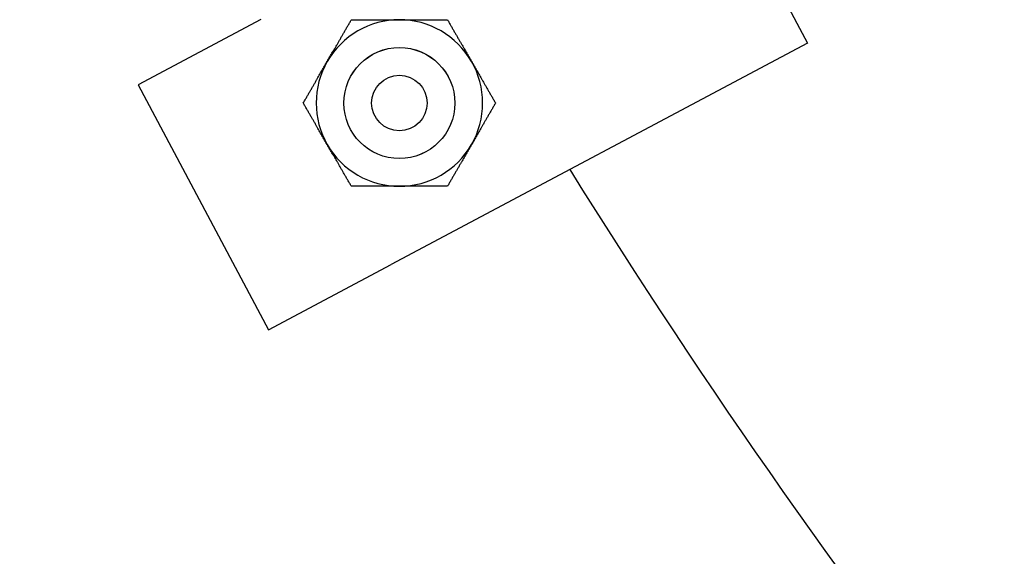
# Model space of a CAD drawing. Extents: x 0 to 796, y 0 to 496.
# Tile 96 of 222: x 108.79 to 113.22, y 405.28 to 407.69. Entities that reach past the tile are written whole.
import ezdxf

# ---------------------------------------------------------------- set-up
doc = ezdxf.new("R2010")
doc.units = 0
doc.header["$LTSCALE"] = 12
doc.header["$MEASUREMENT"] = 0
doc.layers.get('0').update_dxf_attribs({"linetype": 'CONTINUOUS'})
doc.layers.add('D', color=2, linetype='CONTINUOUS')
doc.styles.get("Standard").update_dxf_attribs({"font": 'SIMPLEX.SHX', "width": 0.875})
doc.dimstyles.get("Standard").update_dxf_attribs({"dimscale": 28, "dimtxt": 0.125, "dimasz": 0.125, "dimexe": 0.04375, "dimexo": 0.0625, "dimgap": 0.04375, "dimtad": 0, "dimtih": 1, "dimtoh": 1, "dimdec": 4, "dimzin": 12, "dimdsep": 46, "dimlunit": 5, "dimtxsty": 'Standard', "dimcen": 0, "dimclrd": 256, "dimclre": 256, "dimclrt": 256, "dimadec": 1, "dimazin": 3, "dimtfac": 0.875, "dimtdec": 4, "dimtofl": 0, "dimtmove": 0, "dimatfit": 2, "dimfxl": 1, "dimtolj": 1, "dimtzin": 12, "dimlwd": 13, "dimlwe": 13, "dimarcsym": 0})

# ---------------------------------------------------------------- blocks, each defined once
blk = doc.blocks.new('*D117')
at = {"layer": 'D', "lineweight": 13, "transparency": 16777216}
for p, q in [((180.9348, 421.44), (180.9348, 343.4783)), ((67.578, 410.8197), (67.578, 343.4783)), ((71.078, 344.7033), (115.7033, 344.7033)), ((177.4348, 344.7033), (132.8095, 344.7033))]:
    blk.add_line(p, q, dxfattribs=at)
at = {"layer": 'D', "transparency": 16777216}
for points in [[(71.078, 345.2866), (71.078, 344.1199), (67.578, 344.7033)], [(177.4348, 345.2866), (177.4348, 344.1199), (180.9348, 344.7033)]]:
    blk.add_solid(points, dxfattribs=at)
at = {"layer": 'D', "transparency": 16777216, "insert": (124.2564, 344.7033), "char_height": 3.5, "attachment_point": 5}
blk.add_mtext('\\A1;113{\\H0.875x;\\S1/2;}{}{\\C2;%%p1}', dxfattribs=at)
blk = doc.blocks.new('*D118')
at = {"layer": 'D', "lineweight": 13, "transparency": 16777216}
for p, q in [((102.5023, 421.927), (102.5023, 356.4648)), ((174.5469, 421.927), (174.5469, 356.4648)), ((106.0023, 357.6898), (134.8205, 357.6898)), ((171.0469, 357.6898), (142.2288, 357.6898))]:
    blk.add_line(p, q, dxfattribs=at)
at = {"layer": 'D', "transparency": 16777216}
for points in [[(106.0023, 358.2731), (106.0023, 357.1065), (102.5023, 357.6898)], [(171.0469, 358.2731), (171.0469, 357.1065), (174.5469, 357.6898)]]:
    blk.add_solid(points, dxfattribs=at)
at = {"layer": 'D', "transparency": 16777216, "insert": (138.5246, 357.6898), "char_height": 3.5, "attachment_point": 5}
blk.add_mtext('\\A1;72', dxfattribs=at)

msp = doc.modelspace()

# ---------------------------------------------------------------- linework, layer by layer
for p, q in [((111.75119, 408.69211), (112.33803, 407.58842)), ((109.87493, 407.69448), (109.32309, 407.40106)), ((112.33803, 407.58842), (110.46177, 406.5908)), ((109.32309, 407.40106), (109.90993, 406.29738)), ((109.90993, 406.29738), (110.46177, 406.5908))]:
    msp.add_line(p, q)
for radius in [0.25014, 0.25, 0.125]:
    msp.add_circle((110.49946, 407.31869), radius)
for centre, radius, start, end in [((138.00229, 423.67699), 36.54466, 200.733327, 71.451702), ((110.49946, 407.31869), 0.375, 90, 150), ((110.49946, 407.31869), 0.375, 30, 90), ((110.49946, 407.31869), 0.375, 150, 210), ((110.49946, 407.31869), 0.375, 330, 30), ((110.49946, 407.31869), 0.375, 210, 270), ((110.49946, 407.31869), 0.375, 270, 330), ((138.00229, 423.67699), 31.5, 211.925965, 224.573995)]:
    msp.add_arc(centre, radius, start, end)
for points in [[(110.1747, 407.50619), (110.22494, 407.59321), (110.28295, 407.69369)], [(110.28295, 407.69369), (110.39897, 407.69369), (110.49946, 407.69369)], [(110.49946, 407.69369), (110.59994, 407.69369), (110.71596, 407.69369)], [(110.71596, 407.69369), (110.77397, 407.59321), (110.82422, 407.50619)], [(110.06644, 407.31869), (110.12446, 407.41917), (110.1747, 407.50619)], [(110.82422, 407.50619), (110.87446, 407.41917), (110.93247, 407.31869)], [(110.1747, 407.13119), (110.12446, 407.21821), (110.06644, 407.31869)], [(110.93247, 407.31869), (110.87446, 407.21821), (110.82422, 407.13119)], [(110.28295, 406.94369), (110.22494, 407.04417), (110.1747, 407.13119)], [(110.82422, 407.13119), (110.77397, 407.04417), (110.71596, 406.94369)], [(110.49946, 406.94369), (110.39897, 406.94369), (110.28295, 406.94369)], [(110.71596, 406.94369), (110.59994, 406.94369), (110.49946, 406.94369)]]:
    msp.add_rational_spline(points, [1, 1.0379548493, 1], degree=2)

# ---------------------------------------------------------------- dimensions: what is measured, and where the dimension line sits
at = {"layer": 'D'}
dim = msp.add_linear_dim(base=(102.50229, 357.68981), p1=(174.54694, 423.67699), p2=(102.50229, 423.67699), text='72', dimstyle='Standard', dxfattribs=at)
dim.commit()
dim.dimension.update_dxf_attribs({"geometry": '*D118', "text_midpoint": (138.52462, 357.68981)})
dim = msp.add_linear_dim(base=(180.93479, 344.70327), p1=(67.57797, 412.56969), p2=(180.93479, 423.19001), text='<>{}{\\C2;%%p1}', dimstyle='Standard', override={"dimdec": 1}, dxfattribs=at)
dim.commit()
dim.dimension.update_dxf_attribs({"geometry": '*D117', "text_midpoint": (124.25638, 344.70327)})

doc.saveas('drawing.dxf')
